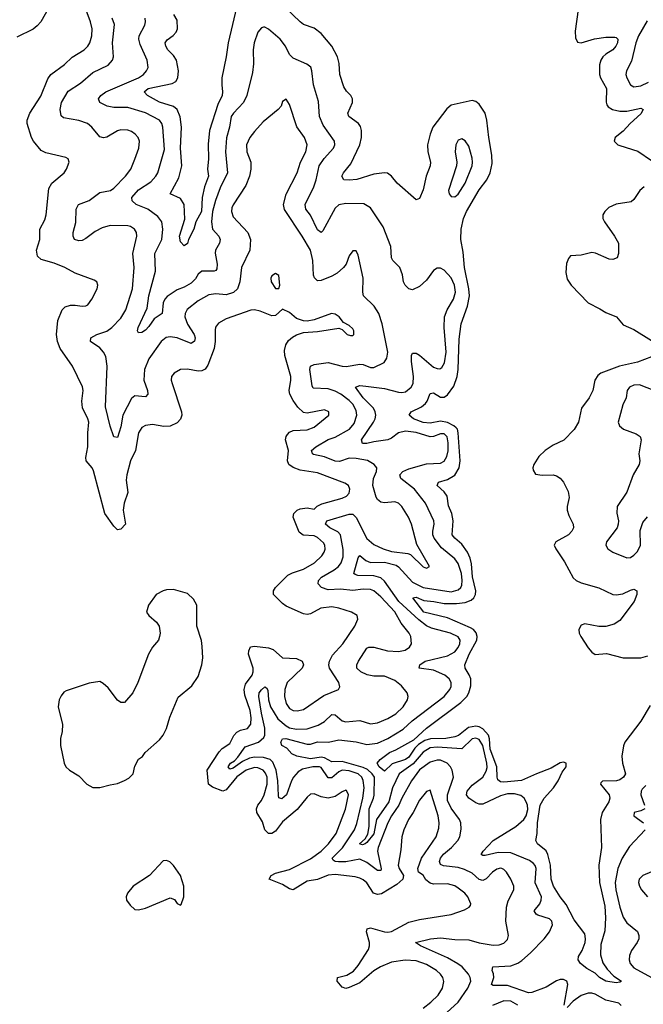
# Model space of a CAD drawing. Header units: inches. Extents: x 1954678 to 2060271, y 904822 to 1016299.
# Tile 42 of 256: x 1972734 to 1976284, y 942618 to 948221. Entities that reach past the tile are written whole.
import ezdxf

# ---------------------------------------------------------------- set-up
doc = ezdxf.new("R2010")
doc.units = ezdxf.units.IN
doc.header["$MEASUREMENT"] = 0
doc.layers.add('B9974', color=7, linetype='Continuous')

msp = doc.modelspace()

# ---------------------------------------------------------------- linework, layer by layer
at = {"layer": 'B9974', "color": 5}
for points, elevation in [([(1973977.8, 948330), (1973921.3, 948090), (1973910.2, 948010), (1973885.6, 947890), (1973883.8, 947850), (1973889.3, 947810), (1973885.7, 947790), (1973861, 947739), (1973814, 947590), (1973806.6, 947513.4), (1973809.4, 947430), (1973803.9, 947370), (1973808, 947330), (1973786.3, 947270), (1973772.8, 947210), (1973768.8, 947130), (1973736.6, 947070), (1973725.5, 947030), (1973695.7, 946970), (1973690, 946948.4), (1973670, 946934.5), (1973650, 946957.2), (1973642.8, 946990), (1973674.7, 947085.3), (1973670.4, 947170), (1973650, 947204.1), (1973589.7, 947230), (1973639.3, 947320.7), (1973657.5, 947390), (1973648.7, 947490), (1973655.9, 947610), (1973647.5, 947667.5), (1973630.7, 947710.7), (1973610, 947727.9), (1973530, 947751.5), (1973460.8, 947790), (1973442.6, 947810), (1973465.4, 947830), (1973602.3, 947857.7), (1973622, 947870), (1973633.3, 947890), (1973638, 947930), (1973626.5, 947990), (1973610, 948017.3), (1973576.7, 948050), (1973565.3, 948070), (1973563, 948090), (1973573.3, 948106.7), (1973608.4, 948131.6), (1973625.7, 948150), (1973632.7, 948170), (1973630, 948218.4), (1973611.3, 948251.3)], 520), ([(1975923.1, 948350), (1975895.2, 948155.2), (1975897.6, 948117.6), (1975910, 948094), (1975930, 948089.3), (1976006.8, 948113.2), (1976070, 948122.5), (1976121, 948121), (1976130, 948119), (1976139, 948110), (1976136.6, 948090), (1976127.8, 948070), (1976110.4, 948049.6), (1976070, 948026), (1976053.5, 948010), (1976042.2, 947990), (1976035.2, 947964.8), (1976033.6, 947910), (1976040.1, 947890), (1976073.7, 947830), (1976072.1, 947752.1), (1976076.2, 947736.2), (1976084.5, 947724.5), (1976108.9, 947710), (1976150, 947700.4), (1976190, 947700.4), (1976270, 947718.3), (1976283.2, 947710), (1976270, 947685.4), (1976208.8, 947631.2), (1976170, 947586.9), (1976123.1, 947550), (1976118.3, 947530), (1976138, 947510), (1976150, 947504.6), (1976252.2, 947472.2), (1976330, 947420.4)], 520), ([(1972896.9, 948283.1), (1972854, 948210), (1972833.4, 948186.6), (1972810, 948166.6), (1972717.8, 948122.2)], 580), ([(1975030, 942594.7), (1975074.8, 942630), (1975115.5, 942670), (1975140.8, 942710), (1975147.6, 942747.6), (1975142.4, 942770), (1975129.8, 942790), (1975106.2, 942810), (1975050, 942843.2), (1974990, 942864.2), (1974928.9, 942868.9), (1974850, 942857.3), (1974788.3, 942830), (1974750, 942807.5), (1974670, 942739.4), (1974610, 942713.2), (1974590, 942707.3), (1974570, 942715.3), (1974542, 942750), (1974543.7, 942770), (1974596.2, 942783.8), (1974634, 942806), (1974661.5, 942838.5), (1974718.6, 942930), (1974726, 942950), (1974725.4, 942970), (1974707.2, 943030), (1974712.3, 943047.7), (1974730, 943052.4), (1974810, 943030.1), (1974830, 943028), (1974850, 943032.4), (1974950, 943084.8), (1975010, 943100.6), (1975190, 943127.8), (1975265.3, 943154.7), (1975292.7, 943170), (1975299.3, 943180.7), (1975302.9, 943190), (1975285.1, 943230), (1975268.3, 943250), (1975230, 943279.3), (1975210, 943291.3), (1975170, 943303.7), (1975090, 943302), (1975070, 943306.5), (1975046, 943326), (1975030, 943352.4), (1975003.7, 943370), (1974999.8, 943390), (1975021.9, 943450), (1975104.1, 943570), (1975120.7, 943619.3), (1975122, 943650), (1975115.3, 943690), (1975070, 943836), (1975050, 943829.6), (1975010, 943779.2), (1974974.3, 943710), (1974947.9, 943670), (1974920.1, 943610), (1974910.1, 943570), (1974904.1, 943495.9), (1974888.8, 943410), (1974895, 943390), (1974918.2, 943350), (1974915.2, 943330), (1974880.8, 943299.2), (1974793.3, 943246.7), (1974770, 943241.9), (1974748.1, 943250), (1974710, 943308.8), (1974690, 943325.5), (1974670, 943336.3), (1974642.9, 943342.9), (1974530, 943356.5), (1974490, 943353.1), (1974430, 943327.5), (1974370, 943317.7), (1974290, 943269.9), (1974270, 943274.4), (1974230, 943298.9), (1974153.6, 943330), (1974165.6, 943350), (1974190, 943363.8), (1974270, 943383.9), (1974390, 943445.6), (1974450, 943489.2), (1974492.6, 943530), (1974534.6, 943590), (1974588.9, 943728.9), (1974605.6, 943810), (1974594.1, 943834.1), (1974590, 943836), (1974570, 943826.4), (1974530, 943801), (1974490, 943791.7), (1974450, 943798), (1974410, 943814.8), (1974390, 943814), (1974370, 943796.4), (1974313.7, 943726.3), (1974230, 943655.4), (1974190, 943603.4), (1974170, 943589), (1974150, 943588.9), (1974130, 943609.8), (1974116.1, 943656.1), (1974084.8, 943710), (1974082.2, 943730), (1974089.4, 943750), (1974110, 943777.6), (1974126.2, 943810), (1974143, 943870), (1974142.2, 943910), (1974133.7, 943933.7), (1974120.5, 943950), (1974090, 943964.3), (1974070, 943965.3), (1974022.4, 943950), (1973970, 943911.3), (1973910, 943838.4), (1973890, 943831.2), (1973832.5, 943852.5), (1973809.4, 943870), (1973802.1, 943950), (1973870, 944055.1), (1973886.7, 944073.3), (1973930, 944101), (1973952.8, 944147.2), (1973970, 944166.8), (1973990, 944176.9), (1974030, 944187.6), (1974048.9, 944211.1), (1974052.2, 944247.8), (1974046.9, 944290), (1974016.2, 944376.2), (1974011.4, 944410), (1974019.8, 944440.2), (1974057.7, 944490), (1974063.6, 944510), (1974063, 944530), (1974037, 944610), (1974037.5, 944630), (1974048.5, 944651.5), (1974070, 944655.3), (1974150, 944646.1), (1974176.1, 944636.1), (1974230, 944590.2), (1974310, 944585.2), (1974341.1, 944570), (1974349.1, 944550), (1974341.3, 944530), (1974256.3, 944450), (1974242.6, 944410), (1974242.2, 944370), (1974250.9, 944330), (1974270, 944301.1), (1974290, 944290.2), (1974313, 944287), (1974350, 944295.3), (1974464.5, 944375.5), (1974549.6, 944410), (1974555.8, 944424.2), (1974550.7, 944450), (1974497.3, 944530), (1974493.7, 944550), (1974497, 944570), (1974515, 944605), (1974573.7, 944670), (1974642.5, 944770), (1974658.5, 944810), (1974654.7, 944830), (1974622.7, 944850), (1974550, 944872.7), (1974510, 944878.8), (1974448.2, 944871.8), (1974390, 944840.8), (1974370, 944836.8), (1974350, 944840.8), (1974250, 944884.2), (1974230, 944898.7), (1974179.2, 944950), (1974178.2, 944970), (1974190, 944990.2), (1974260.9, 945059.1), (1974287, 945073), (1974350, 945093.7), (1974411.6, 945130), (1974453.8, 945170), (1974466.8, 945190), (1974472, 945208), (1974471.2, 945230), (1974463.6, 945243.6), (1974430, 945273.6), (1974410, 945283.2), (1974348.5, 945288.5), (1974325, 945305), (1974291.2, 945390), (1974294.7, 945410), (1974314.3, 945430), (1974330, 945438.2), (1974370, 945443.5), (1974410, 945435.3), (1974428.1, 945451.9), (1974453.7, 945466.3), (1974570, 945497.6), (1974594.7, 945510), (1974610, 945526.7), (1974613.7, 945550), (1974605.6, 945570), (1974584.1, 945584.1), (1974430, 945643.2), (1974330, 945657.5), (1974290, 945672.5), (1974265.7, 945690), (1974259, 945710), (1974264.6, 945770), (1974246.8, 945830), (1974251.2, 945850), (1974258.8, 945861.2), (1974270, 945873.6), (1974290, 945882.6), (1974370, 945886.4), (1974410, 945902.4), (1974493.3, 945970), (1974493.3, 945990), (1974470, 946000.4), (1974370, 945982.4), (1974350, 945986.4), (1974316.8, 946016.8), (1974290, 946054.6), (1974271.5, 946090), (1974267.3, 946110), (1974278.1, 946170), (1974277, 946190), (1974243, 946310), (1974241.7, 946338.3), (1974248.1, 946370), (1974264.7, 946395.3), (1974286.5, 946413.5), (1974310, 946427.2), (1974350, 946440.4), (1974430, 946446), (1974550, 946465.5), (1974570, 946458.8), (1974598.8, 946430), (1974617, 946423), (1974630, 946424), (1974635.1, 946430), (1974635.6, 946450), (1974630, 946461.2), (1974610, 946480.9), (1974577, 946497), (1974552, 946530), (1974530, 946545.6), (1974509.6, 946549.6), (1974410, 946513.7), (1974370, 946506), (1974350, 946507.3), (1974310, 946521.3), (1974270, 946554), (1974230, 946574), (1974190, 946538), (1974170, 946536.2), (1974103.3, 946563.3), (1974070, 946569.8), (1974050, 946568.3), (1973910, 946519.4), (1973865.9, 946494.1), (1973849.4, 946470.6), (1973846.1, 946453.9), (1973847.3, 946390), (1973842, 946350), (1973804.7, 946255.3), (1973790, 946233.1), (1973770, 946223.4), (1973750, 946221.8), (1973690, 946231.9), (1973650, 946229.7), (1973612.7, 946210), (1973599, 946190), (1973596.1, 946170), (1973601.2, 946150), (1973654.4, 945990), (1973656.1, 945970), (1973650, 945948.6), (1973630, 945927.8), (1973590, 945907.1), (1973553.7, 945906.3), (1973490, 945916.8), (1973450, 945911.6), (1973430, 945900.4), (1973410.2, 945870), (1973392.5, 945770), (1973365.6, 945710), (1973343.2, 945630), (1973341, 945601), (1973350.2, 945530), (1973328.6, 945470), (1973322.3, 945430), (1973335.6, 945350), (1973310, 945322.5), (1973290, 945317.8), (1973270, 945338.7), (1973219, 945410), (1973154.3, 945654.3), (1973147.1, 945670), (1973113.1, 945710), (1973111.5, 945730), (1973122.5, 945790), (1973122.4, 945870), (1973127.9, 945930), (1973122.5, 945950), (1973092.1, 946012.1), (1973088.4, 946050), (1973096.1, 946110), (1973092.5, 946132.5), (1973035.5, 946250), (1972964.4, 946350), (1972949.4, 946390), (1972943.2, 946430), (1972950.5, 946509.5), (1972975.1, 946570), (1972993.2, 946586.8), (1973023.6, 946596.4), (1973050, 946597.3), (1973090, 946590.3), (1973110, 946592.4), (1973121.1, 946598.9), (1973145.6, 946630), (1973175.6, 946690), (1973179.5, 946710), (1973172.7, 946730), (1973158.9, 946738.9), (1973050, 946777.8), (1972991.1, 946810), (1972930, 946835), (1972857, 946857), (1972835.8, 946875.8), (1972830.5, 946910), (1972847.9, 946970), (1972848.5, 947030), (1972876.9, 947083.1), (1972885, 947110), (1972900.2, 947259.8), (1972918, 947290), (1972987.8, 947350), (1973001.3, 947370), (1973015.6, 947410), (1973009.3, 947430), (1972997.2, 947437.3), (1972883, 947463), (1972857, 947477), (1972812, 947530), (1972800.9, 947550), (1972776.3, 947630), (1972777.4, 947650), (1972792.6, 947690), (1972854.5, 947785.4), (1972894.6, 947885.4), (1972910.5, 947909.5), (1972990, 947965.8), (1973032.5, 948007.5), (1973101, 948050), (1973121.4, 948070), (1973133.8, 948090), (1973144.5, 948130), (1973146, 948170), (1973137.3, 948210), (1973107.4, 948290)], 580), ([(1976322.3, 944317.7), (1976270.1, 944229.9), (1976179, 944110), (1976170.7, 944089.3), (1976161.7, 944030), (1976165, 943990), (1976182.7, 943930), (1976171.1, 943910), (1976150, 943894.9), (1976130.6, 943889.4), (1976051.9, 943888.1), (1976041.3, 943878.7), (1976040.8, 943870), (1976089.5, 943810), (1976093.8, 943790), (1976087.1, 943770), (1976049.3, 943710), (1976041, 943670), (1976045.8, 943510), (1976030.7, 943410), (1976035, 943310), (1976064.5, 943175.5), (1976068.8, 943110), (1976063.8, 943036.2), (1976042.7, 942957.3), (1976039.7, 942899.7), (1976053.3, 942853.3), (1976078.4, 942818.4), (1976116.8, 942776.8), (1976159.1, 942750), (1976150, 942743.6), (1976130, 942740.5), (1976070, 942749.7), (1976034, 942770), (1976010, 942794.3), (1975961.8, 942821.8), (1975926.3, 942850), (1975912.8, 942870), (1975914.5, 942890), (1975935.6, 942924.4), (1975953.1, 942970), (1975955.5, 942990), (1975950, 943018.4), (1975890, 943099.1), (1975844.9, 943184.9), (1975810, 943229.8), (1975772.2, 943290), (1975759.5, 943330), (1975754.6, 943410), (1975741.2, 943470), (1975730, 943491.8), (1975681.5, 943530), (1975672.9, 943550), (1975679.3, 943590), (1975681.4, 943650), (1975696.8, 943750), (1975719.2, 943790), (1975772.5, 943850), (1975798.3, 943890), (1975821.6, 943938.4), (1975844.5, 943970), (1975844, 943990), (1975830, 943995.1), (1975810, 943991.7), (1975758.5, 943961.5), (1975675, 943930), (1975590, 943890.6), (1975490, 943881.8), (1975470, 943883.9), (1975456.1, 943896), (1975451.9, 943910), (1975449.7, 943970), (1975411.7, 944070), (1975407.9, 944127.9), (1975401.8, 944150), (1975370, 944184.9), (1975350, 944196.9), (1975330, 944201.4), (1975287.8, 944192.2), (1975231.9, 944148.1), (1975210, 944139.8), (1975158.8, 944130), (1975072, 944128), (1975040.3, 944119.7), (1975003.4, 944096.6), (1974984, 944076), (1974950, 944024.7), (1974930, 944009.9), (1974854.5, 943985.5), (1974810, 943943.9), (1974779.8, 943970), (1974768.5, 943990), (1974785.6, 944010), (1974839.7, 944050), (1974874.9, 944065.1), (1974976.9, 944123.1), (1975050.6, 944190), (1975244.4, 944335.6), (1975278.9, 944370), (1975290.4, 944390), (1975301.1, 944430), (1975301.1, 944470), (1975293.2, 944493.2), (1975270.7, 944530), (1975268.2, 944550), (1975292.9, 944610), (1975336, 944690), (1975338.2, 944710), (1975331.8, 944731.8), (1975317.5, 944750), (1975300.6, 944760.6), (1975170, 944817.1), (1975034.1, 944850), (1974971.8, 944930), (1974990, 944934.6), (1975034.8, 944914.8), (1975090.9, 944910.9), (1975150, 944897.9), (1975221.3, 944898.7), (1975270, 944905.1), (1975303, 944917), (1975319.3, 944930), (1975329.4, 944950), (1975330.7, 944970), (1975310.6, 945050), (1975304.9, 945124.9), (1975297.4, 945157.4), (1975282.1, 945190), (1975250, 945236.6), (1975210.6, 945270), (1975195.7, 945290), (1975201.2, 945370), (1975193.7, 945410), (1975174.5, 945454.5), (1975166.5, 945510), (1975150, 945535), (1975110.9, 945570), (1975118, 945590), (1975170, 945604.9), (1975210, 945629), (1975235.7, 945670), (1975241.4, 945710), (1975230.4, 945870.4), (1975225.2, 945890), (1975218.2, 945898.2), (1975205.1, 945910), (1975170, 945928.5), (1975130, 945936.1), (1975070, 945925.4), (1975030, 945929.3), (1974975.3, 945950), (1974950.9, 945970), (1974962.7, 945990), (1975021.1, 946018.9), (1975043.3, 946036.7), (1975053.4, 946050), (1975070, 946094), (1975090, 946098.3), (1975130, 946072.7), (1975150, 946072.4), (1975170, 946085.5), (1975204.9, 946135.1), (1975224.8, 946190), (1975229.9, 946230.1), (1975236, 946404), (1975247.2, 946490), (1975282.4, 946590), (1975293.5, 946650), (1975291.5, 946690), (1975265.2, 946810), (1975258.8, 946898.8), (1975245.6, 946970), (1975246.1, 947030), (1975260.1, 947090), (1975278, 947130), (1975350, 947252.9), (1975392.9, 947310), (1975412, 947350), (1975422.5, 947402.5), (1975422.4, 947450), (1975404, 947550), (1975394, 947650), (1975382.8, 947690), (1975350, 947740.7), (1975330, 947756.5), (1975310, 947761.1), (1975190, 947734.8), (1975166.3, 947713.7), (1975086.2, 947610), (1975070.2, 947570), (1975055.8, 947510), (1975057.1, 947470), (1975071.6, 947410), (1975070.9, 947390), (1975047.3, 947330), (1975030, 947253.2), (1975010, 947204), (1974990, 947196), (1974883.5, 947290), (1974850.6, 947330.6), (1974827, 947347), (1974809.8, 947349.8), (1974750, 947341.2), (1974652.5, 947312.5), (1974610, 947307.3), (1974579.3, 947310), (1974567.1, 947330), (1974576.4, 947350), (1974619, 947401), (1974671, 947509), (1974679, 947550), (1974679.4, 947590), (1974673.6, 947613.6), (1974662.5, 947630), (1974608.4, 947670), (1974602.3, 947690), (1974627.6, 947750), (1974628.6, 947770), (1974618.5, 947790), (1974594.5, 947814.5), (1974579.3, 947839.3), (1974557.2, 947910), (1974552.9, 947972.9), (1974543.7, 948010), (1974510, 948069.8), (1974450, 948142.3), (1974410, 948173.7), (1974350, 948194.8), (1974330, 948208.4), (1974244.5, 948290)], 520), ([(1975166.3, 942570), (1975230, 942630.1), (1975285.2, 942710), (1975301.3, 942750), (1975298.2, 942770), (1975288.2, 942790), (1975252.3, 942830), (1975228.2, 942848.2), (1975170, 942881.9), (1975015.1, 942950), (1974986.6, 942970), (1975072.7, 942990), (1975130, 942996.6), (1975210, 942987.3), (1975290, 942984.1), (1975350, 942967.4), (1975430, 942954.7), (1975463.6, 942956.4), (1975490, 942965.5), (1975510, 942986), (1975516.4, 943010), (1975500.9, 943090), (1975504.3, 943170), (1975514.3, 943205.7), (1975547.4, 943270), (1975547.5, 943290), (1975530.6, 943330), (1975505.5, 943370), (1975490, 943385.5), (1975478.4, 943390), (1975470, 943392.2), (1975450, 943387.2), (1975424.6, 943370), (1975390, 943331.2), (1975370, 943322.7), (1975350, 943327.8), (1975310, 943363.9), (1975265.2, 943385.2), (1975230, 943395.5), (1975146, 943406), (1975130, 943412.4), (1975123.1, 943430), (1975129, 943450), (1975147.2, 943472.8), (1975192.2, 943510), (1975228.7, 943550), (1975238.5, 943570), (1975246.4, 943613.6), (1975244.6, 943650), (1975237.1, 943670), (1975190, 943733.2), (1975170, 943777.6), (1975169.2, 943810), (1975204.1, 943910), (1975196.5, 943950), (1975185.5, 943970), (1975166.6, 943990), (1975130, 944007), (1975110, 944007.6), (1975070, 943994.7), (1975010, 943951.2), (1974963.7, 943890), (1974909.1, 943790), (1974892.5, 943750), (1974851.2, 943690), (1974830, 943649.8), (1974773.8, 943510), (1974770.1, 943489.9), (1974791.7, 943388.3), (1974790, 943379.3), (1974781.4, 943378.6), (1974770, 943379.4), (1974710, 943424.6), (1974670, 943443.4), (1974590, 943428.7), (1974548, 943428), (1974529.5, 943430), (1974517.6, 943437.6), (1974513, 943450), (1974571.2, 943508.8), (1974639.3, 943610), (1974653.8, 943646.2), (1974687.2, 943790), (1974694.5, 943850), (1974690, 943891.8), (1974682.1, 943910), (1974661.4, 943930), (1974610, 943946.3), (1974570, 943949.5), (1974550, 943941.1), (1974510, 943907), (1974490, 943907.4), (1974450, 943965), (1974440.4, 943970), (1974403.1, 943970), (1974344.6, 943955.4), (1974319.7, 943940.3), (1974293.2, 943910), (1974281.5, 943890), (1974252.8, 943810), (1974226.3, 943786.3), (1974210, 943792.3), (1974206.6, 943806.6), (1974204.2, 943890), (1974193.9, 943950), (1974174.9, 943994.9), (1974160.5, 944010), (1974122, 944022), (1974070, 944024.2), (1974042, 944018), (1974001.5, 943998.5), (1973950, 943962.1), (1973930, 943955.4), (1973921.1, 943970), (1973934.2, 943990), (1973956.1, 944003.9), (1973975, 944025), (1974017.5, 944082.5), (1974094.2, 944110), (1974123.8, 944136.2), (1974129.9, 944150.1), (1974129.9, 944190), (1974110, 944275.1), (1974095.2, 944370), (1974097.3, 944390), (1974110, 944408.1), (1974130, 944423.6), (1974138.9, 944418.9), (1974146.1, 944406.1), (1974151.2, 944350), (1974161.1, 944310), (1974202.7, 944242.7), (1974250, 944201.9), (1974270, 944191.6), (1974310, 944182.8), (1974370, 944185), (1974433.7, 944206.3), (1974470, 944227.2), (1974510, 944267.5), (1974530, 944265.2), (1974570, 944231.7), (1974590, 944224.4), (1974670, 944233.2), (1974730, 944214.3), (1974770, 944219.8), (1974830, 944243.3), (1974874.2, 944270), (1974916.8, 944310), (1974942, 944350), (1974945.3, 944370), (1974939.3, 944390), (1974907.9, 944430), (1974870, 944459.9), (1974810, 944484.3), (1974750, 944485.5), (1974712.3, 944492.3), (1974675.8, 944510), (1974654, 944530), (1974652.4, 944550), (1974663.5, 944570), (1974710, 944643.6), (1974722, 944650), (1974749.8, 944650.2), (1974827.3, 944630), (1974890, 944624.7), (1974927.3, 944632.7), (1974952.9, 944650), (1974964.6, 944670), (1974960.5, 944710), (1974951.2, 944730), (1974906.4, 944786.4), (1974870, 944850.5), (1974790, 944937), (1974750, 944969.9), (1974730, 944978.1), (1974690, 944981), (1974630, 944973.1), (1974560.7, 944980.7), (1974490, 944975.6), (1974451.3, 944990), (1974432.5, 945010), (1974434.9, 945030), (1974452.2, 945047.8), (1974524.9, 945090), (1974549.2, 945110), (1974563.6, 945130), (1974575.5, 945164.5), (1974574.4, 945205.6), (1974559.9, 945290), (1974545.9, 945305.9), (1974498.9, 945330), (1974475.6, 945350), (1974482.9, 945370), (1974610, 945406.6), (1974630, 945407), (1974650, 945387.5), (1974710, 945268.3), (1974750, 945235), (1974802.3, 945210), (1974850, 945194.7), (1974943.4, 945183.4), (1974958, 945178), (1975030, 945106.5), (1975050, 945099.3), (1975066, 945110), (1974994.3, 945234.2), (1974964.7, 945350), (1974946.8, 945390), (1974910, 945450.8), (1974890, 945468.9), (1974870, 945477), (1974810, 945472.4), (1974790, 945476.2), (1974770.5, 945490.5), (1974763, 945503), (1974744.7, 945570), (1974747.3, 945610), (1974765.8, 945650), (1974766.6, 945670), (1974752.4, 945690), (1974712.9, 945712.9), (1974650, 945723.9), (1974610, 945724.9), (1974553.6, 945706.4), (1974530, 945708.8), (1974470, 945734.2), (1974406.9, 945746.9), (1974400.5, 945750), (1974398, 945758), (1974395.1, 945770), (1974419.3, 945790), (1974490, 945832.3), (1974530, 945846.2), (1974611.2, 945890), (1974637.6, 945922.4), (1974653, 945970), (1974650, 945996.4), (1974630, 946033.6), (1974610, 946054.9), (1974561.9, 946090), (1974530, 946107.8), (1974490, 946120.9), (1974404.8, 946124.8), (1974398.3, 946138.3), (1974385.9, 946230), (1974389.9, 946250.1), (1974410, 946259.4), (1974490, 946270.9), (1974570, 946248.7), (1974592.2, 946247.8), (1974670, 946261.7), (1974690, 946258.6), (1974730, 946241.7), (1974750, 946240.9), (1974809.1, 946270.9), (1974824.6, 946295.4), (1974829, 946330), (1974797.8, 946490), (1974778.9, 946550), (1974752, 946590), (1974690.8, 946650), (1974687.1, 946670), (1974688.6, 946750), (1974661, 946881), (1974650, 946905.2), (1974630, 946905.2), (1974610, 946877.2), (1974592.7, 946830), (1974577.1, 946810), (1974541.2, 946778.8), (1974510, 946760.8), (1974450, 946737.6), (1974430, 946734.3), (1974411.8, 946751.8), (1974407.1, 946767.1), (1974402.9, 946850), (1974389.9, 946910), (1974342.8, 946990), (1974241, 947141), (1974236, 947170), (1974251.3, 947228.7), (1974314.4, 947350), (1974332.9, 947410), (1974362.4, 947470), (1974370.6, 947510), (1974355.5, 947550), (1974312.2, 947612.2), (1974270, 947739), (1974250, 947768.7), (1974230, 947755.3), (1974221.6, 947730), (1974206, 947710), (1974120.6, 947639.4), (1974070, 947585.3), (1974044.3, 947550), (1974025.5, 947510), (1974026.3, 947470), (1974050.1, 947410), (1974049.5, 947370), (1974042.6, 947330), (1974022.1, 947277.9), (1973950, 947168), (1973941.4, 947150), (1973939.4, 947130), (1973950, 947099.5), (1974033.4, 947010), (1974047.6, 946970), (1974043.2, 946910), (1973996.3, 946810), (1973987.7, 946730), (1973973.7, 946690), (1973950.9, 946669.1), (1973910, 946654.9), (1973850, 946661.6), (1973810, 946655.2), (1973750, 946620.6), (1973687.6, 946572.4), (1973675.5, 946550), (1973674.6, 946530), (1973689.1, 946489.1), (1973727.1, 946430), (1973733.4, 946410), (1973728.8, 946391.2), (1973710, 946379.1), (1973630, 946411.2), (1973590, 946416.7), (1973567.9, 946412.1), (1973539.3, 946390), (1973470, 946290.7), (1973443.8, 946230), (1973440.4, 946170), (1973460.9, 946110), (1973463.6, 946090), (1973450, 946074.8), (1973390, 946079.8), (1973370, 946065.1), (1973322.1, 945970), (1973310, 945903.7), (1973290, 945843.7), (1973270, 945846.6), (1973250, 945907), (1973222.6, 946017.4), (1973231.4, 946250), (1973224, 946304), (1973211.3, 946330), (1973190, 946352.9), (1973136.2, 946390), (1973139.6, 946410), (1973173.6, 946430), (1973230, 946448.8), (1973258.9, 946470), (1973310, 946523.5), (1973337.4, 946570), (1973376.8, 946690), (1973385.6, 946810), (1973378.9, 946890), (1973401.6, 946990), (1973399.3, 947010), (1973388.3, 947030), (1973365, 947045), (1973348.9, 947048.9), (1973250, 947049.9), (1973203.9, 947036.1), (1973164.5, 947015.5), (1973110, 946975.8), (1973090, 946965.3), (1973070, 946962.3), (1973046, 946970), (1973037.7, 946990), (1973039.3, 947010), (1973053.1, 947066.9), (1973056.3, 947143.7), (1973068.2, 947170), (1973130, 947191.4), (1973190, 947237.2), (1973250.9, 947250), (1973270, 947262.5), (1973337.3, 947330), (1973366.3, 947370), (1973390, 947428.4), (1973412.8, 947490), (1973415.9, 947530), (1973407.6, 947550), (1973390.9, 947570), (1973370, 947585.8), (1973350, 947593), (1973310, 947593.8), (1973290.9, 947589.1), (1973230, 947553.6), (1973210.9, 947549.1), (1973190, 947555.3), (1973145.5, 947610), (1973119.7, 947630), (1973070, 947648.1), (1972982.8, 947662.8), (1972970, 947673.6), (1972963.7, 947710), (1972972.9, 947750), (1973010, 947815.4), (1973079.6, 947860.4), (1973150, 947920.6), (1973238.3, 947961.7), (1973262.8, 947990), (1973268.1, 948010), (1973262.7, 948090), (1973273.8, 948193.8), (1973260.8, 948230)], 560), ([(1975832.4, 942612.4), (1975854.1, 942730), (1975849.2, 942749.2), (1975830, 942758.2), (1975810, 942757.8), (1975790.5, 942750.5), (1975730, 942714.2), (1975650, 942685.2), (1975630, 942682.9), (1975510, 942725.1), (1975430, 942724.5), (1975419.7, 942730), (1975433, 942770), (1975431.5, 942791.5), (1975423.5, 942810), (1975427, 942830), (1975530, 942836.6), (1975570, 942852.6), (1975592.7, 942867.3), (1975642.3, 942910), (1975719.4, 942990), (1975750.7, 943030), (1975766, 943070), (1975763.5, 943090), (1975750, 943104.4), (1975684.3, 943124.3), (1975673.7, 943130), (1975662.8, 943150), (1975694.7, 943190), (1975702.8, 943210), (1975703.9, 943230), (1975668.5, 943308.5), (1975673, 943390), (1975667.8, 943407.8), (1975658.9, 943418.9), (1975635.5, 943435.5), (1975530, 943478.9), (1975458.3, 943481.7), (1975383.6, 943463.6), (1975370, 943464), (1975361.6, 943470), (1975372.4, 943490), (1975430, 943550.7), (1975557.7, 943630), (1975603.9, 943670), (1975616.5, 943690), (1975626.2, 943726.2), (1975625.4, 943750), (1975617.4, 943770), (1975605.3, 943790), (1975585.7, 943805.7), (1975550, 943815.6), (1975510, 943814.7), (1975470, 943804.4), (1975370, 943757.4), (1975350, 943756.3), (1975330, 943763.7), (1975289.8, 943790), (1975277.1, 943810), (1975280.6, 943830), (1975310, 943865.2), (1975370, 943909.4), (1975390, 943944.7), (1975394.5, 943965.5), (1975393.9, 943990), (1975370, 944089.8), (1975350, 944123.9), (1975330, 944131.7), (1975310, 944127.9), (1975250, 944072.3), (1975110, 944081.6), (1975070, 944077.3), (1975030, 944053.5), (1974973.7, 943986.3), (1974894.4, 943930), (1974856.9, 943850), (1974835.4, 943770), (1974765.9, 943670), (1974750, 943588.5), (1974710, 943538.5), (1974700.9, 943530), (1974684.5, 943524.5), (1974669, 943530), (1974700.1, 943559.9), (1974715, 943585), (1974723.4, 943630), (1974724, 943730), (1974748.4, 943790), (1974751.7, 943808.3), (1974752.9, 943910), (1974740.5, 943930), (1974713.4, 943953.4), (1974690, 943965.5), (1974570, 943999), (1974510, 943997.1), (1974470, 944019.6), (1974450, 944023.8), (1974390, 944014.2), (1974312.4, 944030), (1974283.5, 944043.5), (1974254.7, 944074.7), (1974226.2, 944090), (1974219.8, 944110), (1974230, 944128.8), (1974249.4, 944130.6), (1974370, 944097.2), (1974390, 944098.7), (1974430, 944111.3), (1974491.1, 944108.9), (1974550, 944122.1), (1974650, 944111.6), (1974710, 944096.8), (1974770, 944104.4), (1974830, 944130.6), (1974917.2, 944182.8), (1974968.8, 944231.2), (1975149.8, 944370), (1975183.4, 944410), (1975190, 944426.4), (1975190.6, 944450), (1975179.4, 944470), (1975153.6, 944490), (1975090, 944518.7), (1975007.6, 944530), (1975012.6, 944550), (1975042.9, 944570), (1975170, 944600.8), (1975210, 944623.5), (1975230, 944647.8), (1975239.6, 944670), (1975240.9, 944690), (1975230, 944708.6), (1975186.3, 944730), (1975078.1, 944758.1), (1975050, 944772), (1975006.3, 944806.3), (1974892.4, 944910), (1974810, 945026.6), (1974790, 945045), (1974750, 945056.5), (1974658.4, 945058.4), (1974643, 945063), (1974636.4, 945070), (1974661.1, 945158.9), (1974670, 945171), (1974703.7, 945143.7), (1974730, 945132.4), (1974810, 945133), (1974876.5, 945116.5), (1974890, 945107.5), (1974970, 945020.3), (1975030.4, 944989.6), (1975190, 944966), (1975230, 944975.6), (1975244.9, 944990), (1975250, 945002.6), (1975252.6, 945030), (1975248.8, 945070), (1975230, 945126), (1975210, 945152.7), (1975135.1, 945215.1), (1975092.7, 945270), (1975086, 945290), (1975085.6, 945310), (1975093.4, 945350), (1975092.2, 945370), (1975044.8, 945470), (1974981.8, 945550), (1974903.5, 945610), (1974898.2, 945630), (1974915.8, 945650), (1974950, 945664.2), (1975050, 945693.1), (1975130, 945697.9), (1975150, 945708.8), (1975165.2, 945734.8), (1975172.6, 945767.4), (1975173.4, 945813.4), (1975167.4, 945847.4), (1975150, 945864.7), (1975130, 945864.5), (1975090, 945849.1), (1975070, 945846.5), (1974990, 945872.8), (1974930, 945879.1), (1974890, 945870.4), (1974850, 945839.1), (1974830, 945829.9), (1974750, 945819.7), (1974710, 945809.5), (1974685.6, 945810), (1974679.3, 945830), (1974747.8, 945930), (1974758, 945950), (1974761.1, 945970), (1974758.1, 945990), (1974747.1, 946010), (1974689.9, 946070), (1974646.3, 946130), (1974670, 946138.5), (1974704.4, 946135.6), (1974810, 946122.1), (1974890, 946101.7), (1974910, 946099.3), (1974930, 946104.1), (1974962.8, 946130), (1974974.1, 946150), (1974976.3, 946190), (1974963.8, 946276.2), (1974965, 946310), (1974970, 946323), (1974990, 946323.6), (1975010, 946311.4), (1975090, 946243.5), (1975110, 946235.2), (1975125.6, 946234.4), (1975137.8, 946242.2), (1975151.6, 946268.4), (1975160.9, 946330), (1975150.4, 946470.4), (1975152.2, 946530), (1975166.5, 946570), (1975203.2, 946630), (1975214.5, 946670), (1975209.9, 946710), (1975190, 946752.1), (1975150, 946796), (1975130, 946807.1), (1975110, 946808), (1975090, 946793.3), (1975050, 946739.1), (1975010, 946702.3), (1974970, 946683.5), (1974949.8, 946689.8), (1974927.8, 946710), (1974918, 946730), (1974914, 946770), (1974897.4, 946810), (1974858, 946850), (1974850, 946866), (1974847.2, 946930), (1974803.1, 947043.1), (1974731.3, 947151.3), (1974693.7, 947173.7), (1974590, 947175), (1974550, 947166.8), (1974530, 947148.2), (1974460.4, 947019.6), (1974450, 947009.8), (1974430, 947025.3), (1974390, 947108.6), (1974363.3, 947143.3), (1974359.5, 947170), (1974408.1, 947270), (1974422, 947310), (1974439.6, 947390), (1974467.8, 947432.2), (1974520.8, 947490), (1974528.7, 947510), (1974526.6, 947530), (1974461.7, 947621.7), (1974439.9, 947670), (1974435.5, 947755.5), (1974407.1, 947850), (1974397.7, 947930), (1974390.6, 947950.6), (1974369, 947969), (1974290, 948002.4), (1974270, 948023.6), (1974246.3, 948070), (1974217.4, 948110), (1974150, 948167.7), (1974130, 948178.9), (1974122, 948178), (1974110, 948175.6), (1974090, 948149.6), (1974068.5, 948090), (1974062.7, 948050), (1974065.4, 947970), (1974060.2, 947919.8), (1974026.7, 947790), (1974007.3, 947750), (1973950.2, 947690), (1973937.7, 947670), (1973929, 947610), (1973911.5, 947548.5), (1973905.9, 947470), (1973917.1, 947350), (1973876, 947264), (1973848.1, 947191.9), (1973832.5, 947130), (1973825.3, 947070), (1973832.5, 947030), (1973867.1, 946990), (1973875.1, 946970), (1973871.8, 946950), (1973849.2, 946910), (1973846.8, 946893.2), (1973858.3, 946830), (1973856.9, 946803.1), (1973850, 946793), (1973841, 946790), (1973770, 946789.9), (1973750, 946773), (1973733.9, 946746.1), (1973710, 946721.1), (1973670, 946698.1), (1973630, 946684.5), (1973574.2, 946645.8), (1973559.8, 946630), (1973550.1, 946610), (1973544.9, 946550), (1973500.3, 946519.7), (1973470, 946475.4), (1973450, 946454.7), (1973430, 946441.3), (1973410, 946439.3), (1973405.4, 946450), (1973408.8, 946470), (1973459.8, 946580.2), (1973468.6, 946650), (1973507, 946790), (1973504.1, 946890), (1973542.5, 946970), (1973549.2, 947030), (1973542.3, 947070), (1973521.2, 947101.2), (1973462.6, 947142.6), (1973396.5, 947170), (1973374.6, 947190), (1973372.8, 947210), (1973410, 947252.1), (1973481.5, 947298.5), (1973509.8, 947330), (1973520.6, 947350), (1973558.3, 947481.7), (1973548.7, 947608.7), (1973543.7, 947630), (1973529.8, 947650), (1973450, 947691.5), (1973350, 947720.8), (1973270, 947722.3), (1973232.3, 947730), (1973189.4, 947750), (1973182.4, 947770), (1973196.9, 947790), (1973224, 947810), (1973409.7, 947890), (1973439.2, 947910), (1973456.8, 947930), (1973466.2, 947950), (1973459.2, 947990), (1973419.2, 948079.2), (1973412.2, 948110), (1973415, 948130), (1973447, 948190), (1973450.7, 948210), (1973448.2, 948230)], 540), ([(1976305.6, 948214.4), (1976257.3, 948130), (1976242.1, 948090), (1976215.7, 947984.3), (1976187.6, 947930), (1976185.2, 947910), (1976190.3, 947890), (1976210, 947850.5), (1976230, 947838.7), (1976270, 947845.8), (1976313.9, 947866.1)], 540), ([(1976287.8, 947270), (1976264, 947250), (1976230, 947198.3), (1976214.9, 947185.1), (1976130, 947171.6), (1976087.9, 947152.1), (1976063.9, 947130), (1976054.2, 947110), (1976054.2, 947090), (1976062.6, 947070), (1976120.2, 946990), (1976141.7, 946950), (1976143.1, 946890), (1976134.8, 946865.2), (1976110, 946855.8), (1976090, 946859.2), (1976012.4, 946892.4), (1975990, 946896.3), (1975930, 946880.7), (1975870, 946876.4), (1975857.1, 946862.9), (1975846.2, 946833.8), (1975842, 946782), (1975850, 946744.2), (1975873.4, 946710), (1975970, 946610.2), (1976036.4, 946576.4), (1976070, 946554), (1976131.1, 946531.1), (1976170, 946485.2), (1976230, 946457.3), (1976330, 946395.3)], 520), ([(1976330, 946301.8), (1976250, 946272.2), (1976148.8, 946250), (1976042.4, 946210), (1976024, 946196), (1976006.9, 946170), (1975995.5, 946110), (1975974.7, 946070), (1975932.7, 946010), (1975915.3, 945930), (1975890.9, 945889.1), (1975832.2, 945827.8), (1975770, 945800.3), (1975724.6, 945770), (1975690, 945735.4), (1975660.2, 945690), (1975655.3, 945670), (1975657.3, 945657.3), (1975670, 945634.4), (1975708.2, 945628.2), (1975770, 945631.1), (1975790, 945625.5), (1975810, 945612.9), (1975829, 945590), (1975856.6, 945536.6), (1975861.8, 945501.8), (1975849.4, 945450), (1975849.4, 945430), (1975858.9, 945398.9), (1975885.4, 945350), (1975885.6, 945330), (1975876.5, 945310), (1975857.3, 945290), (1975786, 945250), (1975776.4, 945230), (1975785.3, 945210), (1975836, 945136), (1975884.6, 945044.6), (1975901.6, 945030), (1975930, 945015.8), (1976030, 944988.4), (1976110, 944950.2), (1976130, 944947.9), (1976166.8, 944953.2), (1976210, 944974.6), (1976230, 944979.3), (1976246.8, 944970), (1976246, 944950), (1976232.6, 944910), (1976150, 944802.8), (1976118.1, 944781.9), (1976070, 944767.6), (1976030, 944767.1), (1975950, 944783), (1975930, 944775.6), (1975917.6, 944750), (1975918.7, 944730), (1975927.2, 944710), (1975970, 944646), (1975990, 944621.6), (1976010, 944608.5), (1976073.8, 944613.8), (1976170, 944590.3), (1976270, 944590.2), (1976310, 944600.5)], 520), ([(1976350, 946109.8), (1976263, 946143), (1976230, 946141.8), (1976204.2, 946130), (1976191.4, 946110), (1976185.8, 946070), (1976167.3, 946030), (1976140.4, 945930), (1976148.2, 945910), (1976171.1, 945891.1), (1976243.4, 945863.4), (1976266.4, 945850), (1976271.6, 945830), (1976257.7, 945750), (1976263.6, 945710), (1976260.3, 945690), (1976226.2, 945630), (1976190, 945533.2), (1976134, 945450), (1976133.5, 945413.5), (1976143, 945370), (1976140.7, 945350), (1976134.8, 945330), (1976073.4, 945250), (1976070.6, 945230), (1976082, 945210), (1976110.8, 945190), (1976190, 945158.4), (1976210, 945161.3), (1976230, 945174), (1976250, 945194.4), (1976267.2, 945230), (1976265.4, 945314.6), (1976280.7, 945359.3), (1976308.3, 945391.7)], 540), ([(1976297.8, 943862.2), (1976277.5, 943842.5), (1976270.8, 943830), (1976269.5, 943810), (1976291, 943750)], 540), ([(1976291.8, 943730), (1976270, 943719.1), (1976230.8, 943710), (1976228.9, 943691.1), (1976285.7, 943650)], 540), ([(1976294.9, 943610), (1976205, 943515), (1976163.5, 943450), (1976138.4, 943390), (1976123.1, 943310), (1976127, 943270), (1976150, 943170.4), (1976170, 943114), (1976190, 943081.5), (1976251, 943031), (1976259, 943010), (1976258, 942990), (1976249.1, 942970), (1976217, 942923), (1976204.7, 942895.3), (1976203, 942870), (1976208.7, 942850), (1976230, 942825.4), (1976330.7, 942770.7)], 540), ([(1976330, 943372), (1976281.6, 943350), (1976260.9, 943330), (1976257.3, 943310), (1976261.3, 943290), (1976272.6, 943270), (1976307.9, 943230)], 560), ([(1976157.7, 942610), (1976144.3, 942624.2), (1976070, 942641.8), (1976010, 942675.8), (1975990, 942681.8), (1975970, 942681.2), (1975930, 942667.3), (1975884.9, 942635.1), (1975850, 942598.8)], 540), ([(1975570, 942612.9), (1975530, 942636.3), (1975490, 942637.6), (1975426, 942610)], 560)]:
    msp.add_lwpolyline(points, dxfattribs=dict(at, elevation=elevation))
for points, elevation in [([(1975250, 947542.4), (1975230, 947535.6), (1975216.9, 947510), (1975212.6, 947470), (1975222.2, 947410), (1975221.2, 947390), (1975174, 947250), (1975178, 947230), (1975190, 947214.4), (1975210, 947213.4), (1975230, 947227.6), (1975270.6, 947290), (1975309.8, 947390), (1975312.3, 947410), (1975310, 947433.2), (1975290, 947500.9), (1975270, 947531.5)], 540), ([(1974190, 946777.2), (1974170, 946764), (1974163, 946750), (1974165.5, 946730), (1974190, 946691.3), (1974210, 946692), (1974215.1, 946710), (1974210, 946766)], 580), ([(1973610, 944978), (1973570, 944976.9), (1973550, 944971.5), (1973510, 944949.4), (1973466.4, 944890), (1973456.3, 944850), (1973470, 944830.8), (1973512.3, 944792.3), (1973527.7, 944770), (1973533.4, 944730), (1973530.7, 944710), (1973524, 944690), (1973490.3, 944649.7), (1973466.7, 944610), (1973406, 944450), (1973378, 944390), (1973330, 944335.3), (1973310, 944335.3), (1973290, 944349), (1973238, 944418), (1973210, 944444), (1973190, 944454), (1973130, 944446), (1972998.5, 944401.5), (1972986.2, 944393.8), (1972970, 944374), (1972959.1, 944350), (1972953.4, 944310), (1972977.3, 944210), (1972976.3, 944170), (1972966.8, 944130), (1972966.8, 944090), (1972986.8, 943990), (1972996, 943970), (1973018, 943950), (1973070, 943918.8), (1973116, 943870), (1973150, 943850.8), (1973190, 943850.8), (1973250, 943866.8), (1973290, 943874.8), (1973330, 943890.8), (1973355.3, 943904.7), (1973379.3, 943930), (1973390, 943972), (1973410, 944012), (1973432.9, 944027.1), (1973448.7, 944050), (1973530, 944123), (1973551.5, 944150), (1973570, 944186.8), (1973588.5, 944251.5), (1973635.3, 944364.7), (1973713.2, 944430), (1973750, 944482.8), (1973771, 944550), (1973776, 944590), (1973773.3, 944653.3), (1973768.3, 944688.3), (1973741.6, 944770), (1973742.9, 944890), (1973724.2, 944924.2), (1973690, 944955.1)], 620), ([(1973570, 943435.3), (1973550, 943434), (1973473.4, 943350), (1973380.5, 943290), (1973347.3, 943250), (1973340.7, 943230), (1973342.8, 943210), (1973362.5, 943182.5), (1973390, 943158), (1973410, 943154.8), (1973450, 943164.9), (1973590, 943222.8), (1973614.8, 943214.8), (1973630, 943192), (1973650, 943182), (1973653.6, 943186.4), (1973669, 943230), (1973669.2, 943290), (1973649, 943350), (1973610, 943408), (1973589, 943429)], 620)]:
    msp.add_lwpolyline(points, close=True, dxfattribs=dict(at, elevation=elevation))

doc.saveas('drawing.dxf')
